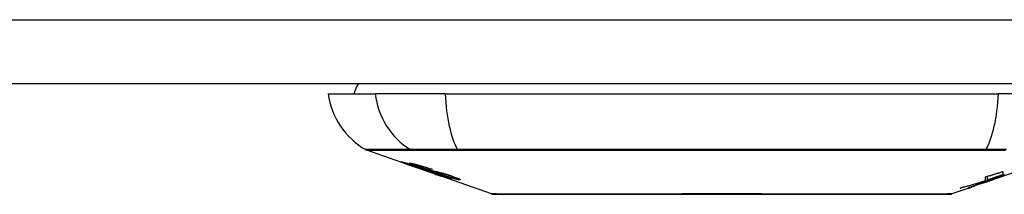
# Model space of a CAD drawing. Header units: inches. Extents: x 14 to 456, y 41 to 215.
# Tile 10 of 256: x 36.609 to 38.136, y 40.538 to 40.808. Entities that reach past the tile are written whole.
import ezdxf

# ---------------------------------------------------------------- set-up
doc = ezdxf.new("R2010")
doc.units = ezdxf.units.IN
doc.header["$MEASUREMENT"] = 0
doc.layers.add('Visible Edges(ANSI)', color=7, linetype='Continuous', lineweight=25)
doc.layers.add('Visible Tangent Edges(ANSI)', color=7, linetype='Continuous', lineweight=25)

msp = doc.modelspace()

# ---------------------------------------------------------------- linework, layer by layer
at = {"layer": 'Visible Edges(ANSI)'}
for p, q in [((61.5002, 40.7092), (13.8952, 40.7092)), ((37.0875, 40.6934), (37.1602, 40.6934)), ((37.269, 40.6934), (37.1602, 40.6934)), ((37.269, 40.6934), (38.1264, 40.6934)), ((38.2352, 40.6934), (38.1264, 40.6934)), ((37.2092, 40.5849), (37.1474, 40.6065)), ((37.2092, 40.5849), (37.217, 40.5822)), ((37.2096, 40.5855), (37.2096, 40.5863)), ((37.217, 40.5822), (37.2174, 40.582)), ((37.2525, 40.5697), (37.2174, 40.582)), ((37.2228, 40.5834), (37.2228, 40.5848)), ((38.1269, 40.5641), (38.1932, 40.5873)), ((37.2302, 40.5792), (37.2302, 40.5796)), ((37.2468, 40.577), (37.2468, 40.5776)), ((37.2529, 40.5696), (37.2627, 40.5662)), ((37.3409, 40.5388), (37.2627, 40.5662)), ((37.27, 40.5649), (37.27, 40.5657)), ((37.2836, 40.5637), (37.2836, 40.565)), ((38.1067, 40.5595), (38.1067, 40.5652)), ((38.1095, 40.5604), (38.1095, 40.5661)), ((38.134, 40.5681), (38.1256, 40.5651)), ((38.1256, 40.5651), (38.1256, 40.5654)), ((38.1282, 40.5647), (38.1282, 40.5651)), ((38.1304, 40.5659), (38.1304, 40.5666)), ((38.1335, 40.5734), (38.1335, 40.5684)), ((38.0887, 40.5508), (38.0812, 40.5482)), ((38.1269, 40.5641), (38.0855, 40.5496)), ((38.0868, 40.5502), (38.0868, 40.5508)), ((38.0987, 40.5547), (38.0987, 40.555)), ((38.0987, 40.5543), (38.0987, 40.5547)), ((38.1055, 40.5583), (38.1055, 40.5591)), ((38.1062, 40.5573), (38.1062, 40.5576)), ((38.1062, 40.5573), (38.1062, 40.557)), ((38.1182, 40.5612), (38.1182, 40.5615)), ((38.1252, 40.5636), (38.1252, 40.5637)), ((38.079, 40.5474), (38.0545, 40.5388)), ((38.079, 40.5474), (38.079, 40.5474)), ((38.0812, 40.5482), (38.0812, 40.5487))]:
    msp.add_line(p, q, dxfattribs=at)
at = {"layer": 'Visible Edges(ANSI)', "flags": 128}
for points in [[(37.2195, 40.5816), (37.2183, 40.582), (37.2172, 40.5824), (37.216, 40.5828), (37.2149, 40.5832), (37.2138, 40.5836), (37.2127, 40.584), (37.2117, 40.5843), (37.2107, 40.5847), (37.2097, 40.5851), (37.2087, 40.5854), (37.2077, 40.5858), (37.2067, 40.5862), (37.2058, 40.5865), (37.2049, 40.5868), (37.2041, 40.5871), (37.2034, 40.5874), (37.2027, 40.5877), (37.2022, 40.5879), (37.2017, 40.5881), (37.2012, 40.5883), (37.2009, 40.5885), (37.2007, 40.5886), (37.2008, 40.5886), (37.2011, 40.5886)], [(37.2011, 40.5886), (37.2019, 40.5885), (37.2029, 40.5882), (37.2041, 40.5879), (37.2053, 40.5876), (37.2064, 40.5872), (37.2075, 40.5869), (37.2087, 40.5866), (37.21, 40.5862), (37.2113, 40.5858), (37.2128, 40.5853), (37.2143, 40.5848), (37.2158, 40.5844), (37.2173, 40.5839), (37.2186, 40.5835), (37.2199, 40.583), (37.2211, 40.5826), (37.2223, 40.5823), (37.2235, 40.5819), (37.2246, 40.5815), (37.2259, 40.5811), (37.2271, 40.5807), (37.2283, 40.5802), (37.2295, 40.5798), (37.2307, 40.5794)], [(37.2099, 40.5855), (37.2098, 40.5856), (37.2097, 40.5856), (37.2096, 40.5856), (37.2096, 40.5855), (37.2097, 40.5855), (37.2098, 40.5854), (37.2099, 40.5853), (37.2101, 40.5852), (37.2104, 40.5851), (37.2108, 40.5849), (37.2112, 40.5848), (37.2118, 40.5846), (37.2124, 40.5843), (37.2131, 40.5841), (37.2138, 40.5838), (37.2146, 40.5835), (37.2153, 40.5833), (37.2159, 40.583), (37.2166, 40.5828), (37.2172, 40.5826), (37.2179, 40.5823), (37.2186, 40.5821), (37.2193, 40.5818), (37.22, 40.5816)], [(37.2302, 40.5792), (37.2289, 40.5797), (37.2276, 40.5801), (37.2263, 40.5805), (37.225, 40.581), (37.2238, 40.5814), (37.2225, 40.5818), (37.2213, 40.5822), (37.2202, 40.5826), (37.219, 40.5829), (37.218, 40.5833), (37.2169, 40.5836), (37.2159, 40.5839), (37.2151, 40.5842), (37.2143, 40.5844), (37.2136, 40.5846), (37.2129, 40.5848), (37.2124, 40.5849), (37.2119, 40.5851), (37.2114, 40.5852), (37.211, 40.5853), (37.2107, 40.5854), (37.2104, 40.5855), (37.2101, 40.5855), (37.2099, 40.5855)], [(37.2294, 40.5802), (37.2266, 40.5812), (37.224, 40.5821), (37.2218, 40.5829), (37.2201, 40.5836), (37.2189, 40.584), (37.2179, 40.5844), (37.217, 40.5848), (37.2162, 40.5851), (37.2155, 40.5854), (37.215, 40.5856), (37.2146, 40.5858), (37.2143, 40.586), (37.2141, 40.5862), (37.214, 40.5863), (37.2139, 40.5863), (37.2139, 40.5864), (37.2139, 40.5864), (37.214, 40.5865), (37.2142, 40.5865), (37.2143, 40.5865), (37.2145, 40.5865), (37.2148, 40.5865), (37.2151, 40.5864), (37.2154, 40.5864)], [(37.2154, 40.5864), (37.2162, 40.5862), (37.2172, 40.5861), (37.2183, 40.5859), (37.2195, 40.5856), (37.2208, 40.5853), (37.2222, 40.585), (37.2235, 40.5846), (37.225, 40.5842), (37.2265, 40.5838), (37.2282, 40.5833), (37.23, 40.5828), (37.2318, 40.5823), (37.2335, 40.5818), (37.2351, 40.5813), (37.2367, 40.5809), (37.2381, 40.5804), (37.2394, 40.58), (37.2407, 40.5796), (37.2421, 40.5792), (37.2434, 40.5788), (37.2447, 40.5783), (37.246, 40.5779), (37.2473, 40.5775), (37.2486, 40.577)], [(37.2394, 40.5749), (37.2386, 40.5751), (37.2379, 40.5754), (37.237, 40.5756), (37.2361, 40.5759), (37.2352, 40.5762), (37.2342, 40.5765), (37.2332, 40.5769), (37.2322, 40.5772), (37.2312, 40.5776), (37.2302, 40.5779), (37.2293, 40.5782), (37.2285, 40.5785), (37.2277, 40.5788), (37.2269, 40.579), (37.2262, 40.5793), (37.2255, 40.5795), (37.2247, 40.5798), (37.224, 40.58), (37.2232, 40.5803), (37.2225, 40.5806), (37.2217, 40.5808), (37.221, 40.5811), (37.2202, 40.5813), (37.2195, 40.5816)], [(37.22, 40.5816), (37.2207, 40.5814), (37.2214, 40.5811), (37.2221, 40.5809), (37.2228, 40.5806), (37.2235, 40.5804), (37.2242, 40.5802), (37.2248, 40.5799), (37.2255, 40.5797), (37.226, 40.5795), (37.2266, 40.5793), (37.2271, 40.5792), (37.2275, 40.579), (37.2279, 40.5789), (37.2283, 40.5787), (37.2287, 40.5786), (37.2291, 40.5785), (37.2295, 40.5784), (37.2298, 40.5783), (37.2302, 40.5782), (37.2305, 40.5781), (37.2308, 40.578), (37.2311, 40.5779), (37.2314, 40.5778), (37.2317, 40.5777)], [(37.224, 40.5834), (37.2236, 40.5835), (37.2232, 40.5835), (37.223, 40.5835), (37.2228, 40.5835), (37.2228, 40.5834), (37.2229, 40.5833), (37.2231, 40.5832), (37.2233, 40.5831), (37.2235, 40.5829), (37.2238, 40.5828), (37.2242, 40.5826), (37.2247, 40.5824), (37.2253, 40.5822), (37.2258, 40.5819), (37.2264, 40.5817), (37.227, 40.5815), (37.2274, 40.5813), (37.2279, 40.5812), (37.2284, 40.581), (37.229, 40.5808), (37.2295, 40.5806), (37.23, 40.5804), (37.2306, 40.5802), (37.2312, 40.58)], [(37.2468, 40.577), (37.2461, 40.5772), (37.2454, 40.5775), (37.2446, 40.5777), (37.2439, 40.578), (37.2432, 40.5782), (37.2424, 40.5784), (37.2417, 40.5787), (37.241, 40.5789), (37.2402, 40.5791), (37.2395, 40.5794), (37.2388, 40.5796), (37.2381, 40.5798), (37.2373, 40.58), (37.2366, 40.5803), (37.2356, 40.5805), (37.2345, 40.5809), (37.2332, 40.5812), (37.2319, 40.5816), (37.2304, 40.582), (37.2289, 40.5824), (37.2274, 40.5828), (37.226, 40.5831), (37.2249, 40.5833), (37.224, 40.5834)], [(37.2505, 40.5735), (37.2496, 40.5737), (37.2486, 40.574), (37.2477, 40.5742), (37.2467, 40.5745), (37.2456, 40.5748), (37.2446, 40.5752), (37.2434, 40.5755), (37.2423, 40.5759), (37.2413, 40.5762), (37.2403, 40.5765), (37.2393, 40.5768), (37.2384, 40.5771), (37.2376, 40.5774), (37.2368, 40.5776), (37.2361, 40.5779), (37.2353, 40.5781), (37.2346, 40.5784), (37.2338, 40.5787), (37.2331, 40.5789), (37.2323, 40.5792), (37.2316, 40.5794), (37.2308, 40.5797), (37.2301, 40.5799), (37.2294, 40.5802)], [(37.2307, 40.5794), (37.2307, 40.5794), (37.2307, 40.5794), (37.2306, 40.5794), (37.2306, 40.5794), (37.2306, 40.5794), (37.2306, 40.5794), (37.2305, 40.5794), (37.2305, 40.5793), (37.2305, 40.5793), (37.2305, 40.5793), (37.2305, 40.5793), (37.2304, 40.5793), (37.2304, 40.5793), (37.2304, 40.5793), (37.2304, 40.5793), (37.2304, 40.5793), (37.2303, 40.5793), (37.2303, 40.5793), (37.2303, 40.5793), (37.2303, 40.5793), (37.2302, 40.5792), (37.2302, 40.5792), (37.2302, 40.5792), (37.2302, 40.5792)], [(37.2312, 40.58), (37.2319, 40.5798), (37.2326, 40.5795), (37.2333, 40.5793), (37.2341, 40.579), (37.2348, 40.5788), (37.2355, 40.5785), (37.2363, 40.5783), (37.2369, 40.5781), (37.2375, 40.5779), (37.2381, 40.5777), (37.2386, 40.5775), (37.2391, 40.5774), (37.2396, 40.5773), (37.24, 40.5771), (37.2404, 40.577), (37.2408, 40.5769), (37.2412, 40.5768), (37.2416, 40.5767), (37.242, 40.5766), (37.2424, 40.5765), (37.2427, 40.5764), (37.2431, 40.5763), (37.2434, 40.5762), (37.2438, 40.5761)], [(37.2317, 40.5777), (37.232, 40.5776), (37.2324, 40.5775), (37.2328, 40.5774), (37.2332, 40.5772), (37.2337, 40.5771), (37.2341, 40.577), (37.2346, 40.5769), (37.2351, 40.5767), (37.2356, 40.5766), (37.2361, 40.5764), (37.2366, 40.5763), (37.2372, 40.5762), (37.2377, 40.576), (37.2382, 40.5759), (37.2388, 40.5757), (37.2393, 40.5756), (37.2398, 40.5754), (37.2404, 40.5753), (37.2409, 40.5752), (37.2415, 40.575), (37.2421, 40.5748), (37.2427, 40.5747), (37.2433, 40.5745), (37.2439, 40.5743)], [(37.2538, 40.5708), (37.2531, 40.571), (37.2525, 40.5712), (37.2518, 40.5714), (37.2511, 40.5716), (37.2504, 40.5718), (37.2498, 40.572), (37.2492, 40.5721), (37.2486, 40.5723), (37.2481, 40.5724), (37.2476, 40.5725), (37.2472, 40.5727), (37.2467, 40.5728), (37.2462, 40.5729), (37.2458, 40.573), (37.2453, 40.5732), (37.2447, 40.5733), (37.2442, 40.5735), (37.2436, 40.5736), (37.243, 40.5738), (37.2423, 40.574), (37.2416, 40.5742), (37.2408, 40.5744), (37.2401, 40.5747), (37.2394, 40.5749)], [(37.2438, 40.5761), (37.2442, 40.576), (37.2447, 40.5759), (37.2452, 40.5757), (37.2458, 40.5756), (37.2463, 40.5755), (37.2469, 40.5753), (37.2476, 40.5752), (37.2482, 40.575), (37.2489, 40.5749), (37.2496, 40.5747), (37.2503, 40.5746), (37.251, 40.5744), (37.2517, 40.5742), (37.2524, 40.5741), (37.2531, 40.5739), (37.2538, 40.5738), (37.2545, 40.5736), (37.2552, 40.5735), (37.2559, 40.5733), (37.2566, 40.5731), (37.2573, 40.573), (37.2581, 40.5728), (37.2588, 40.5726), (37.2595, 40.5724)], [(37.2439, 40.5743), (37.2446, 40.5741), (37.2453, 40.5739), (37.2461, 40.5737), (37.247, 40.5734), (37.2478, 40.5732), (37.2488, 40.5729), (37.2497, 40.5726), (37.2506, 40.5723), (37.2515, 40.572), (37.2524, 40.5717), (37.2532, 40.5715), (37.2539, 40.5713), (37.2545, 40.571), (37.2552, 40.5708), (37.2558, 40.5706), (37.2564, 40.5704), (37.257, 40.5702), (37.2577, 40.57), (37.2583, 40.5698), (37.2589, 40.5696), (37.2596, 40.5694), (37.2602, 40.5691), (37.2609, 40.5689), (37.2615, 40.5687)], [(37.2486, 40.577), (37.2486, 40.577), (37.2485, 40.577), (37.2484, 40.577), (37.2483, 40.577), (37.2482, 40.577), (37.2482, 40.577), (37.2481, 40.577), (37.248, 40.577), (37.2479, 40.577), (37.2479, 40.577), (37.2478, 40.577), (37.2477, 40.577), (37.2476, 40.577), (37.2476, 40.577), (37.2475, 40.577), (37.2474, 40.577), (37.2473, 40.577), (37.2473, 40.577), (37.2472, 40.577), (37.2471, 40.577), (37.247, 40.577), (37.247, 40.577), (37.2469, 40.577), (37.2468, 40.577)], [(37.2689, 40.5691), (37.2682, 40.5693), (37.2674, 40.5695), (37.2666, 40.5697), (37.2658, 40.5699), (37.2649, 40.5701), (37.2641, 40.5703), (37.2634, 40.5705), (37.2626, 40.5706), (37.2619, 40.5708), (37.2613, 40.5709), (37.2606, 40.5711), (37.26, 40.5712), (37.2593, 40.5713), (37.2587, 40.5715), (37.2581, 40.5716), (37.2574, 40.5718), (37.2566, 40.5719), (37.2559, 40.5721), (37.255, 40.5723), (37.2541, 40.5725), (37.2532, 40.5728), (37.2523, 40.573), (37.2513, 40.5732), (37.2505, 40.5735)], [(37.2783, 40.5618), (37.2781, 40.5618), (37.2778, 40.5619), (37.2774, 40.5619), (37.277, 40.562), (37.2766, 40.5621), (37.2761, 40.5623), (37.2755, 40.5624), (37.2749, 40.5626), (37.2742, 40.5628), (37.2734, 40.563), (37.2724, 40.5633), (37.2713, 40.5637), (37.2698, 40.5642), (37.2682, 40.5647), (37.2664, 40.5653), (37.2647, 40.5659), (37.263, 40.5664), (37.2615, 40.567), (37.2599, 40.5675), (37.2584, 40.568), (37.2569, 40.5685), (37.2553, 40.5691), (37.2537, 40.5696), (37.2522, 40.5702)], [(37.2522, 40.5702), (37.2522, 40.5702), (37.2522, 40.5702), (37.2523, 40.5702), (37.2523, 40.5702), (37.2523, 40.5702), (37.2523, 40.5702), (37.2524, 40.5702), (37.2524, 40.5702), (37.2524, 40.5702), (37.2524, 40.5702), (37.2524, 40.5702), (37.2525, 40.5702), (37.2525, 40.5702), (37.2525, 40.5702), (37.2525, 40.5702), (37.2526, 40.5702), (37.2526, 40.5702), (37.2526, 40.5702), (37.2526, 40.5702), (37.2527, 40.5702), (37.2527, 40.5702), (37.2527, 40.5702), (37.2527, 40.5702), (37.2528, 40.5702)], [(37.2525, 40.5697), (37.2525, 40.5697), (37.2526, 40.5697), (37.2526, 40.5697), (37.2526, 40.5697), (37.2526, 40.5697), (37.2526, 40.5697), (37.2527, 40.5697), (37.2527, 40.5697), (37.2527, 40.5697), (37.2527, 40.5697), (37.2527, 40.5697), (37.2527, 40.5697), (37.2528, 40.5697), (37.2528, 40.5697), (37.2528, 40.5696), (37.2528, 40.5696), (37.2528, 40.5696), (37.2528, 40.5696), (37.2529, 40.5696), (37.2529, 40.5696), (37.2529, 40.5696), (37.2529, 40.5696), (37.2529, 40.5696), (37.2529, 40.5696)], [(37.2528, 40.5702), (37.2544, 40.5696), (37.256, 40.569), (37.2577, 40.5685), (37.2592, 40.5679), (37.2608, 40.5674), (37.2622, 40.5669), (37.2635, 40.5665), (37.2645, 40.5662), (37.2652, 40.566), (37.2657, 40.5658), (37.2662, 40.5657), (37.2666, 40.5656), (37.267, 40.5654), (37.2674, 40.5653), (37.2677, 40.5652), (37.268, 40.5652), (37.2683, 40.5651), (37.2685, 40.565), (37.2688, 40.565), (37.269, 40.5649), (37.2692, 40.5649), (37.2693, 40.5649), (37.2695, 40.5648), (37.2696, 40.5648)], [(37.2608, 40.5685), (37.2605, 40.5686), (37.2602, 40.5687), (37.2599, 40.5688), (37.2596, 40.5689), (37.2593, 40.569), (37.259, 40.5692), (37.2587, 40.5693), (37.2584, 40.5694), (37.258, 40.5695), (37.2577, 40.5696), (37.2574, 40.5697), (37.2571, 40.5698), (37.2568, 40.5699), (37.2565, 40.57), (37.2562, 40.5701), (37.2559, 40.5702), (37.2557, 40.5702), (37.2554, 40.5703), (37.2551, 40.5704), (37.2548, 40.5705), (37.2546, 40.5706), (37.2543, 40.5707), (37.2541, 40.5707), (37.2538, 40.5708)], [(37.2595, 40.5724), (37.2604, 40.5722), (37.2612, 40.572), (37.2621, 40.5717), (37.2631, 40.5715), (37.2641, 40.5712), (37.2651, 40.571), (37.2661, 40.5707), (37.2671, 40.5704), (37.268, 40.5701), (37.2689, 40.5698), (37.2697, 40.5696), (37.2705, 40.5694), (37.2711, 40.5692), (37.2718, 40.569), (37.2724, 40.5688), (37.2731, 40.5686), (37.2737, 40.5684), (37.2744, 40.5682), (37.275, 40.568), (37.2756, 40.5678), (37.2763, 40.5676), (37.2769, 40.5673), (37.2775, 40.5671), (37.2781, 40.5669)], [(37.2696, 40.5648), (37.2697, 40.5648), (37.2698, 40.5648), (37.2698, 40.5648), (37.2699, 40.5648), (37.2699, 40.5648), (37.27, 40.5648), (37.27, 40.5648), (37.27, 40.5649), (37.27, 40.5649), (37.27, 40.5649), (37.2699, 40.565), (37.2698, 40.565), (37.2698, 40.5651), (37.2697, 40.5651), (37.2695, 40.5652), (37.2694, 40.5653), (37.2692, 40.5654), (37.269, 40.5655), (37.2685, 40.5657), (37.2675, 40.5661), (37.2662, 40.5666), (37.2646, 40.5672), (37.2628, 40.5678), (37.2608, 40.5685)], [(37.2907, 40.5607), (37.2902, 40.5607), (37.2897, 40.5608), (37.2891, 40.5609), (37.2885, 40.561), (37.2877, 40.5611), (37.287, 40.5613), (37.2861, 40.5615), (37.2852, 40.5617), (37.2842, 40.562), (37.2831, 40.5623), (37.2818, 40.5626), (37.2803, 40.563), (37.2786, 40.5635), (37.2768, 40.5641), (37.275, 40.5646), (37.2733, 40.5651), (37.2717, 40.5657), (37.2702, 40.5661), (37.2687, 40.5666), (37.2672, 40.5671), (37.2658, 40.5676), (37.2643, 40.5681), (37.2629, 40.5686), (37.2614, 40.5691)], [(37.2614, 40.5691), (37.2615, 40.5691), (37.2616, 40.5691), (37.2616, 40.5691), (37.2617, 40.5691), (37.2618, 40.5691), (37.2619, 40.5691), (37.262, 40.5691), (37.262, 40.5691), (37.2621, 40.569), (37.2622, 40.569), (37.2623, 40.569), (37.2624, 40.569), (37.2624, 40.569), (37.2625, 40.569), (37.2626, 40.569), (37.2627, 40.569), (37.2627, 40.569), (37.2628, 40.569), (37.2629, 40.569), (37.263, 40.569), (37.2631, 40.569), (37.2631, 40.569), (37.2632, 40.569), (37.2633, 40.569)], [(37.2615, 40.5687), (37.2669, 40.5668), (37.2715, 40.5651), (37.2741, 40.5641), (37.2751, 40.5637), (37.2759, 40.5634), (37.2765, 40.5631), (37.277, 40.5629), (37.2774, 40.5627), (37.2777, 40.5626), (37.2779, 40.5624), (37.2781, 40.5623), (37.2783, 40.5622), (37.2784, 40.5622), (37.2785, 40.5621), (37.2786, 40.562), (37.2787, 40.562), (37.2787, 40.5619), (37.2787, 40.5619), (37.2787, 40.5618), (37.2787, 40.5618), (37.2786, 40.5618), (37.2785, 40.5618), (37.2784, 40.5618), (37.2783, 40.5618)], [(37.2633, 40.569), (37.2646, 40.5685), (37.2659, 40.5681), (37.2672, 40.5676), (37.2686, 40.5672), (37.2699, 40.5668), (37.2711, 40.5664), (37.2724, 40.566), (37.2736, 40.5656), (37.2747, 40.5653), (37.2757, 40.565), (37.2765, 40.5648), (37.2772, 40.5646), (37.2778, 40.5644), (37.2784, 40.5643), (37.2789, 40.5642), (37.2794, 40.5641), (37.2798, 40.564), (37.2803, 40.5639), (37.2807, 40.5638), (37.281, 40.5637), (37.2813, 40.5637), (37.2817, 40.5636), (37.2819, 40.5636), (37.2822, 40.5636)], [(37.2762, 40.5669), (37.2759, 40.567), (37.2756, 40.5671), (37.2752, 40.5672), (37.2749, 40.5673), (37.2746, 40.5674), (37.2743, 40.5675), (37.274, 40.5676), (37.2737, 40.5677), (37.2734, 40.5678), (37.2731, 40.5679), (37.2728, 40.568), (37.2724, 40.5681), (37.2721, 40.5682), (37.2718, 40.5683), (37.2715, 40.5684), (37.2712, 40.5684), (37.2709, 40.5685), (37.2706, 40.5686), (37.2703, 40.5687), (37.27, 40.5688), (37.2698, 40.5689), (37.2695, 40.569), (37.2692, 40.569), (37.2689, 40.5691)], [(37.2822, 40.5636), (37.2824, 40.5636), (37.2826, 40.5635), (37.2828, 40.5635), (37.2829, 40.5635), (37.2831, 40.5635), (37.2832, 40.5635), (37.2833, 40.5636), (37.2834, 40.5636), (37.2835, 40.5636), (37.2835, 40.5636), (37.2836, 40.5637), (37.2836, 40.5637), (37.2835, 40.5638), (37.2835, 40.5639), (37.2834, 40.5639), (37.2832, 40.5641), (37.2829, 40.5642), (37.2824, 40.5645), (37.2817, 40.5648), (37.2809, 40.5651), (37.2799, 40.5655), (37.2787, 40.566), (37.2775, 40.5664), (37.2762, 40.5669)], [(37.2781, 40.5669), (37.2809, 40.566), (37.2836, 40.565), (37.2857, 40.5642), (37.2872, 40.5636), (37.2882, 40.5632), (37.2891, 40.5629), (37.2899, 40.5625), (37.2905, 40.5622), (37.291, 40.5619), (37.2915, 40.5617), (37.2918, 40.5615), (37.292, 40.5613), (37.2922, 40.5612), (37.2922, 40.561), (37.2923, 40.5609), (37.2922, 40.5608), (37.2922, 40.5608), (37.2921, 40.5607), (37.2919, 40.5607), (37.2918, 40.5607), (37.2916, 40.5607), (37.2913, 40.5606), (37.291, 40.5607), (37.2907, 40.5607)], [(38.1304, 40.5659), (38.1288, 40.5654), (38.1273, 40.5649), (38.1258, 40.5644), (38.1243, 40.5639), (38.1228, 40.5634), (38.1212, 40.5629), (38.1197, 40.5624), (38.1182, 40.5619), (38.1167, 40.5614), (38.1151, 40.5609), (38.1136, 40.5604), (38.1121, 40.56), (38.1105, 40.5595), (38.109, 40.559), (38.1075, 40.5585), (38.1059, 40.558), (38.1044, 40.5575), (38.1029, 40.5571), (38.1013, 40.5566), (38.0998, 40.5561), (38.0983, 40.5556), (38.0967, 40.5552), (38.0952, 40.5547), (38.0937, 40.5542)], [(38.1067, 40.5652), (38.1078, 40.5656), (38.109, 40.5659), (38.1101, 40.5663), (38.1112, 40.5666), (38.1123, 40.5669), (38.1134, 40.5673), (38.1145, 40.5676), (38.1157, 40.568), (38.1168, 40.5683), (38.1179, 40.5686), (38.119, 40.569), (38.1201, 40.5693), (38.1212, 40.5697), (38.1223, 40.57), (38.1235, 40.5703), (38.1246, 40.5707), (38.1257, 40.571), (38.1268, 40.5714), (38.1279, 40.5717), (38.129, 40.5721), (38.1301, 40.5724), (38.1313, 40.5728), (38.1324, 40.5731), (38.1335, 40.5734)], [(38.1335, 40.5684), (38.1325, 40.5681), (38.1315, 40.5677), (38.1305, 40.5674), (38.1295, 40.5671), (38.1285, 40.5667), (38.1275, 40.5664), (38.1265, 40.5661), (38.1255, 40.5657), (38.1245, 40.5654), (38.1235, 40.5651), (38.1225, 40.5647), (38.1215, 40.5644), (38.1205, 40.564), (38.1195, 40.5637), (38.1185, 40.5634), (38.1175, 40.563), (38.1165, 40.5627), (38.1155, 40.5624), (38.1145, 40.562), (38.1135, 40.5617), (38.1125, 40.5614), (38.1115, 40.561), (38.1105, 40.5607), (38.1095, 40.5604)], [(38.1095, 40.5604), (38.1105, 40.5607), (38.1115, 40.561), (38.1126, 40.5613), (38.1136, 40.5616), (38.1146, 40.5619), (38.1156, 40.5623), (38.1166, 40.5626), (38.1177, 40.5629), (38.1187, 40.5632), (38.1197, 40.5635), (38.1207, 40.5639), (38.1218, 40.5642), (38.1228, 40.5645), (38.1238, 40.5648), (38.1248, 40.5651), (38.1258, 40.5655), (38.1269, 40.5658), (38.1279, 40.5661), (38.1289, 40.5664), (38.1299, 40.5668), (38.1309, 40.5671), (38.1319, 40.5674), (38.133, 40.5677), (38.134, 40.5681)], [(38.1207, 40.5624), (38.1211, 40.5626), (38.1215, 40.5627), (38.1219, 40.5628), (38.1223, 40.563), (38.1228, 40.5631), (38.1232, 40.5633), (38.1236, 40.5634), (38.124, 40.5636), (38.1244, 40.5637), (38.1248, 40.5639), (38.1252, 40.564), (38.1256, 40.5642), (38.126, 40.5643), (38.1264, 40.5644), (38.1268, 40.5646), (38.1272, 40.5647), (38.1276, 40.5649), (38.128, 40.565), (38.1284, 40.5652), (38.1288, 40.5653), (38.1292, 40.5655), (38.1296, 40.5656), (38.13, 40.5657), (38.1304, 40.5659)], [(38.1256, 40.5651), (38.1266, 40.5654), (38.1275, 40.5658), (38.1285, 40.5661), (38.1295, 40.5664), (38.1305, 40.5667), (38.1315, 40.567), (38.1324, 40.5673), (38.1334, 40.5676), (38.1344, 40.5679), (38.1354, 40.5682), (38.1363, 40.5685)], [(38.1358, 40.5673), (38.1348, 40.567), (38.1337, 40.5666), (38.1327, 40.5662), (38.1316, 40.5659), (38.1306, 40.5655), (38.1296, 40.5651), (38.1285, 40.5648), (38.1275, 40.5644)], [(38.067, 40.5479), (38.0686, 40.5484), (38.0703, 40.5488), (38.072, 40.5493), (38.0736, 40.5498), (38.0753, 40.5502), (38.077, 40.5507), (38.0786, 40.5512), (38.0803, 40.5516), (38.0819, 40.5521), (38.0836, 40.5526), (38.0853, 40.5531), (38.0869, 40.5536), (38.0886, 40.5541), (38.0902, 40.5545), (38.0919, 40.555), (38.0935, 40.5555), (38.0952, 40.556), (38.0969, 40.5565), (38.0985, 40.557), (38.1002, 40.5575), (38.1018, 40.558), (38.1034, 40.5585), (38.1051, 40.559), (38.1067, 40.5595)], [(38.1055, 40.5583), (38.1039, 40.5578), (38.1023, 40.5574), (38.1007, 40.5569), (38.0991, 40.5564), (38.0975, 40.556), (38.0959, 40.5555), (38.0943, 40.5551), (38.0927, 40.5546), (38.0911, 40.5542), (38.0895, 40.5537), (38.0879, 40.5533), (38.0863, 40.5529), (38.0847, 40.5524), (38.0831, 40.552), (38.0815, 40.5516), (38.0799, 40.5511), (38.0783, 40.5507), (38.0767, 40.5503), (38.075, 40.5499), (38.0734, 40.5495), (38.0718, 40.5491), (38.0702, 40.5487), (38.0686, 40.5483), (38.067, 40.5479)], [(38.0795, 40.548), (38.0797, 40.5481), (38.0799, 40.5482), (38.0802, 40.5483), (38.0806, 40.5485), (38.081, 40.5486), (38.0815, 40.5488), (38.0821, 40.5491), (38.0827, 40.5493), (38.0833, 40.5495), (38.084, 40.5498), (38.0848, 40.5501), (38.0855, 40.5504), (38.0863, 40.5507), (38.0872, 40.551), (38.0881, 40.5513), (38.089, 40.5516), (38.0899, 40.5519), (38.0908, 40.5523), (38.0918, 40.5526), (38.0928, 40.553), (38.0937, 40.5533), (38.0947, 40.5536), (38.0957, 40.554), (38.0967, 40.5543)], [(38.0892, 40.5513), (38.0889, 40.5512), (38.0885, 40.551), (38.0882, 40.5509), (38.0879, 40.5508), (38.0877, 40.5507), (38.0875, 40.5506), (38.0873, 40.5505), (38.0871, 40.5504), (38.087, 40.5504), (38.0869, 40.5503), (38.0868, 40.5503), (38.0868, 40.5502), (38.0868, 40.5502), (38.0868, 40.5502), (38.0869, 40.5502), (38.0869, 40.5503), (38.0871, 40.5503), (38.0872, 40.5503), (38.0874, 40.5504), (38.0876, 40.5504), (38.0878, 40.5505), (38.0881, 40.5506), (38.0884, 40.5507), (38.0887, 40.5508)], [(38.0987, 40.5547), (38.0983, 40.5545), (38.0978, 40.5544), (38.0974, 40.5542), (38.0969, 40.5541), (38.0964, 40.5539), (38.096, 40.5537), (38.0955, 40.5536), (38.095, 40.5534), (38.0946, 40.5533), (38.0941, 40.5531), (38.0937, 40.5529), (38.0932, 40.5528), (38.0928, 40.5526), (38.0924, 40.5525), (38.092, 40.5523), (38.0916, 40.5522), (38.0913, 40.5521), (38.0909, 40.5519), (38.0906, 40.5518), (38.0903, 40.5517), (38.09, 40.5516), (38.0897, 40.5515), (38.0894, 40.5514), (38.0892, 40.5513)], [(38.0937, 40.5542), (38.0941, 40.5544), (38.0946, 40.5546), (38.0951, 40.5547), (38.0956, 40.5549), (38.0961, 40.5551), (38.0966, 40.5552), (38.0971, 40.5554), (38.0976, 40.5556), (38.0981, 40.5558), (38.0986, 40.5559), (38.0991, 40.5561), (38.0996, 40.5563), (38.1001, 40.5564), (38.1006, 40.5566), (38.101, 40.5568), (38.1015, 40.5569), (38.102, 40.5571), (38.1025, 40.5573), (38.103, 40.5575), (38.1035, 40.5576), (38.104, 40.5578), (38.1045, 40.558), (38.105, 40.5581), (38.1055, 40.5583)], [(38.0967, 40.5543), (38.0977, 40.5547), (38.0987, 40.555), (38.0997, 40.5554), (38.1007, 40.5557), (38.1017, 40.556), (38.1027, 40.5564), (38.1037, 40.5567), (38.1047, 40.557), (38.1056, 40.5574), (38.1066, 40.5577), (38.1075, 40.558), (38.1085, 40.5583), (38.1094, 40.5586), (38.1103, 40.5589), (38.1112, 40.5592), (38.1121, 40.5595), (38.113, 40.5598), (38.1138, 40.5601), (38.1147, 40.5603), (38.1155, 40.5606), (38.1163, 40.5609), (38.117, 40.5611), (38.1178, 40.5614), (38.1185, 40.5616)], [(38.1177, 40.5609), (38.117, 40.5607), (38.1162, 40.5604), (38.1154, 40.5601), (38.1147, 40.5598), (38.1139, 40.5596), (38.1131, 40.5593), (38.1123, 40.559), (38.1115, 40.5587), (38.1107, 40.5584), (38.1098, 40.5582), (38.109, 40.5579), (38.1082, 40.5576), (38.1074, 40.5573), (38.1066, 40.557), (38.1058, 40.5567), (38.105, 40.5565), (38.1042, 40.5562), (38.1034, 40.5559), (38.1026, 40.5556), (38.1018, 40.5553), (38.101, 40.5551), (38.1002, 40.5548), (38.0995, 40.5545), (38.0987, 40.5543)], [(38.1177, 40.5611), (38.1175, 40.561), (38.1172, 40.561), (38.1169, 40.5609), (38.1166, 40.5608), (38.1163, 40.5606), (38.1159, 40.5605), (38.1155, 40.5604), (38.1151, 40.5603), (38.1147, 40.5601), (38.1142, 40.56), (38.1137, 40.5598), (38.1132, 40.5596), (38.1127, 40.5595), (38.1122, 40.5593), (38.1116, 40.5591), (38.1111, 40.5589), (38.1105, 40.5587), (38.1099, 40.5585), (38.1093, 40.5583), (38.1087, 40.5581), (38.1081, 40.5579), (38.1075, 40.5577), (38.1069, 40.5575), (38.1062, 40.5573)], [(38.1062, 40.557), (38.1066, 40.5571), (38.1071, 40.5572), (38.1075, 40.5574), (38.1079, 40.5576), (38.1084, 40.5577), (38.1088, 40.5579), (38.1093, 40.558), (38.1097, 40.5582), (38.1102, 40.5583), (38.1107, 40.5585), (38.1111, 40.5587), (38.1116, 40.5588), (38.112, 40.559), (38.1125, 40.5591), (38.1129, 40.5593), (38.1133, 40.5594), (38.1137, 40.5596), (38.1141, 40.5597), (38.1145, 40.5599), (38.1149, 40.56), (38.1153, 40.5601), (38.1156, 40.5602), (38.1159, 40.5604), (38.1162, 40.5605)], [(38.1162, 40.5605), (38.1165, 40.5606), (38.1167, 40.5606), (38.1169, 40.5607), (38.1171, 40.5608), (38.1173, 40.5609), (38.1174, 40.5609), (38.1176, 40.561), (38.1177, 40.561), (38.1178, 40.5611), (38.1179, 40.5611), (38.118, 40.5611), (38.1181, 40.5612), (38.1182, 40.5612), (38.1182, 40.5612), (38.1182, 40.5612), (38.1182, 40.5612), (38.1182, 40.5612), (38.1182, 40.5612), (38.1182, 40.5612), (38.1181, 40.5612), (38.118, 40.5612), (38.118, 40.5612), (38.1178, 40.5611), (38.1177, 40.5611)], [(38.1252, 40.5636), (38.1252, 40.5636), (38.1251, 40.5635), (38.125, 40.5635), (38.1248, 40.5635), (38.1247, 40.5634), (38.1245, 40.5633), (38.1243, 40.5632), (38.124, 40.5632), (38.1238, 40.5631), (38.1235, 40.563), (38.1232, 40.5629), (38.1229, 40.5627), (38.1225, 40.5626), (38.1222, 40.5625), (38.1218, 40.5624), (38.1214, 40.5622), (38.121, 40.5621), (38.1206, 40.5619), (38.1201, 40.5618), (38.1197, 40.5616), (38.1192, 40.5614), (38.1187, 40.5613), (38.1182, 40.5611), (38.1177, 40.5609)], [(38.1185, 40.5616), (38.1192, 40.5618), (38.1198, 40.562), (38.1204, 40.5622), (38.121, 40.5624), (38.1215, 40.5626), (38.122, 40.5627), (38.1225, 40.5629), (38.123, 40.563), (38.1234, 40.5632), (38.1238, 40.5633), (38.1241, 40.5634), (38.1244, 40.5635), (38.1247, 40.5636), (38.1249, 40.5636), (38.1251, 40.5637), (38.1253, 40.5637), (38.1254, 40.5638), (38.1255, 40.5638), (38.1256, 40.5638), (38.1256, 40.5638), (38.1255, 40.5638), (38.1255, 40.5637), (38.1254, 40.5637), (38.1252, 40.5636)], [(38.1275, 40.5644), (38.1277, 40.5645), (38.1279, 40.5645), (38.128, 40.5646), (38.1281, 40.5646), (38.1282, 40.5647), (38.1282, 40.5647), (38.1281, 40.5647), (38.128, 40.5647), (38.1279, 40.5646), (38.1277, 40.5646), (38.1275, 40.5645), (38.1272, 40.5644), (38.1269, 40.5643), (38.1265, 40.5642), (38.1261, 40.5641), (38.1257, 40.564), (38.1252, 40.5638), (38.1247, 40.5637), (38.1241, 40.5635), (38.1235, 40.5633), (38.1228, 40.5631), (38.1222, 40.5629), (38.1215, 40.5626), (38.1207, 40.5624)], [(37.3425, 40.5385), (37.343, 40.5385), (37.3442, 40.5385), (37.3464, 40.5385), (37.3493, 40.5385), (37.3531, 40.5385), (37.3578, 40.5385), (37.3633, 40.5385), (37.3696, 40.5385), (37.3766, 40.5384), (37.3845, 40.5384), (37.3931, 40.5384), (37.4024, 40.5384), (37.4124, 40.5384), (37.423, 40.5384), (37.4344, 40.5383), (37.4464, 40.5383), (37.4589, 40.5383), (37.4721, 40.5384), (37.4858, 40.5384), (37.5, 40.5384), (37.5147, 40.5384), (37.5298, 40.5384), (37.5454, 40.5384), (37.5614, 40.5385), (37.5778, 40.5385), (37.5944, 40.5385), (37.6113, 40.5385), (37.6283, 40.5385), (37.6454, 40.5385), (37.6627, 40.5385), (37.6801, 40.5385), (37.6976, 40.5385), (37.7151, 40.5385), (37.7326, 40.5385), (37.7499, 40.5385), (37.7671, 40.5385), (37.784, 40.5385), (37.8008, 40.5385), (37.8174, 40.5385), (37.8337, 40.5385), (37.8498, 40.5384), (37.8654, 40.5384), (37.8806, 40.5384), (37.8954, 40.5384), (37.9096, 40.5384), (37.9233, 40.5384), (37.9365, 40.5383), (37.949, 40.5383), (37.961, 40.5383), (37.9724, 40.5384), (37.9831, 40.5384), (37.993, 40.5384), (38.0023, 40.5384), (38.0109, 40.5384), (38.0188, 40.5384), (38.0259, 40.5385), (38.0322, 40.5385), (38.0377, 40.5385), (38.0423, 40.5385), (38.0461, 40.5385), (38.0491, 40.5385), (38.0512, 40.5385), (38.0525, 40.5385), (38.0529, 40.5385)], [(38.0812, 40.5482), (38.081, 40.5481), (38.0807, 40.548), (38.0805, 40.5479), (38.0802, 40.5479), (38.08, 40.5478), (38.0798, 40.5478), (38.0797, 40.5477), (38.0795, 40.5477), (38.0794, 40.5476), (38.0793, 40.5476), (38.0792, 40.5476), (38.0791, 40.5476), (38.079, 40.5476), (38.079, 40.5476), (38.0789, 40.5476), (38.0789, 40.5476), (38.0789, 40.5476), (38.079, 40.5476), (38.079, 40.5477), (38.0791, 40.5477), (38.0791, 40.5478), (38.0792, 40.5478), (38.0793, 40.5479), (38.0795, 40.548)], [(38.079, 40.5474), (38.0792, 40.5475), (38.0795, 40.5476), (38.0798, 40.5477), (38.0801, 40.5477), (38.0803, 40.5478), (38.0806, 40.5479), (38.0809, 40.548), (38.0812, 40.5481), (38.0814, 40.5482), (38.0817, 40.5483), (38.082, 40.5484), (38.0822, 40.5485), (38.0825, 40.5486), (38.0828, 40.5487), (38.0831, 40.5488), (38.0833, 40.5489), (38.0836, 40.549), (38.0839, 40.5491), (38.0841, 40.5492), (38.0844, 40.5493), (38.0847, 40.5494), (38.085, 40.5494), (38.0852, 40.5495), (38.0855, 40.5496)]]:
    msp.add_lwpolyline(points, dxfattribs=at)
at = {"layer": 'Visible Edges(ANSI)'}
for centre, radius, start, end in [((37.1662, 40.6856), 0.0394, 143.1301, 168.463), ((37.2045, 40.7098), 0.1181, 187.9413, 240.1831), ((37.1506, 40.6158), 0.00984, 240.1831, 250.71), ((37.3425, 40.5434), 0.00492, 250.71, 269.8269), ((38.0529, 40.5434), 0.00492, 270.1731, 289.29)]:
    msp.add_arc(centre, radius, start, end, dxfattribs=at)
at = {"layer": 'Visible Tangent Edges(ANSI)'}
for p, q in [((13.8952, 40.8082), (61.5002, 40.8082)), ((37.217, 40.6065), (37.2172, 40.6065)), ((37.2889, 40.6065), (37.2894, 40.6065)), ((38.1061, 40.6065), (38.1065, 40.6065)), ((37.2099, 40.5855), (37.2099, 40.5862)), ((37.2195, 40.5816), (37.2195, 40.5818)), ((37.224, 40.5834), (37.224, 40.5845)), ((37.2294, 40.5802), (37.2294, 40.5806)), ((37.2394, 40.5749), (37.2394, 40.5756)), ((37.2505, 40.5735), (37.2505, 40.5745)), ((37.2538, 40.5708), (37.2538, 40.5713)), ((37.2608, 40.5685), (37.2608, 40.5689)), ((37.2689, 40.5691), (37.2689, 40.5698)), ((37.2762, 40.5669), (37.2762, 40.5676)), ((37.2783, 40.5618), (37.2783, 40.5622)), ((37.2907, 40.5607), (37.2907, 40.5621)), ((38.0892, 40.5513), (38.0892, 40.5517)), ((38.1177, 40.5611), (38.1177, 40.5613)), ((38.1177, 40.5609), (38.1177, 40.561))]:
    msp.add_line(p, q, dxfattribs=at)
at = {"layer": 'Visible Tangent Edges(ANSI)', "flags": 128}
for points in [[(37.2149, 40.6075), (37.2093, 40.6075), (37.204, 40.6075), (37.1988, 40.6075), (37.1939, 40.6074), (37.1893, 40.6074), (37.1848, 40.6074), (37.1806, 40.6074), (37.1766, 40.6074), (37.1729, 40.6074), (37.1694, 40.6074), (37.1662, 40.6074), (37.1631, 40.6073), (37.1604, 40.6073), (37.1578, 40.6073), (37.1555, 40.6073), (37.1535, 40.6073), (37.1516, 40.6073), (37.1501, 40.6073), (37.1487, 40.6073), (37.1477, 40.6073), (37.1468, 40.6073), (37.1462, 40.6073), (37.1459, 40.6073), (37.1457, 40.6073)], [(37.1474, 40.6065), (37.1475, 40.6065), (37.1479, 40.6065), (37.1485, 40.6065), (37.1493, 40.6065), (37.1504, 40.6065), (37.1518, 40.6065), (37.1533, 40.6065), (37.1552, 40.6065), (37.1572, 40.6065), (37.1596, 40.6065), (37.1621, 40.6065), (37.1649, 40.6065), (37.168, 40.6065), (37.1713, 40.6065), (37.1748, 40.6065), (37.1785, 40.6065), (37.1825, 40.6065), (37.1868, 40.6065), (37.1912, 40.6065), (37.1959, 40.6065), (37.2009, 40.6065), (37.206, 40.6065), (37.2114, 40.6065), (37.217, 40.6065)], [(37.2881, 40.6075), (37.2839, 40.6075), (37.2798, 40.6075), (37.2757, 40.6075), (37.2717, 40.6075), (37.2678, 40.6075), (37.264, 40.6075), (37.2603, 40.6075), (37.2566, 40.6076), (37.2531, 40.6076), (37.2496, 40.6076), (37.2463, 40.6076), (37.2431, 40.6076), (37.24, 40.6076), (37.237, 40.6076), (37.2342, 40.6076), (37.2314, 40.6076), (37.2289, 40.6075), (37.2264, 40.6075), (37.2241, 40.6075), (37.222, 40.6075), (37.22, 40.6075), (37.2181, 40.6075), (37.2164, 40.6075), (37.2149, 40.6075)], [(37.2172, 40.6065), (37.2187, 40.6065), (37.2204, 40.6065), (37.2222, 40.6065), (37.2242, 40.6065), (37.2264, 40.6065), (37.2286, 40.6065), (37.231, 40.6065), (37.2335, 40.6065), (37.2362, 40.6065), (37.239, 40.6065), (37.2419, 40.6065), (37.2449, 40.6065), (37.2481, 40.6065), (37.2513, 40.6065), (37.2547, 40.6065), (37.2582, 40.6065), (37.2617, 40.6065), (37.2654, 40.6065), (37.2691, 40.6065), (37.2729, 40.6065), (37.2768, 40.6065), (37.2808, 40.6065), (37.2848, 40.6065), (37.2889, 40.6065)], [(38.1073, 40.6075), (38.0744, 40.6075), (38.0411, 40.6074), (38.0074, 40.6074), (37.9735, 40.6074), (37.9394, 40.6074), (37.905, 40.6073), (37.8705, 40.6073), (37.8359, 40.6073), (37.8011, 40.6073), (37.7664, 40.6073), (37.7317, 40.6073), (37.6969, 40.6073), (37.6622, 40.6073), (37.6275, 40.6073), (37.5929, 40.6073), (37.5583, 40.6073), (37.5238, 40.6073), (37.4895, 40.6073), (37.4554, 40.6074), (37.4215, 40.6074), (37.3877, 40.6074), (37.3543, 40.6074), (37.3211, 40.6075), (37.2881, 40.6075)], [(37.2894, 40.6065), (37.3222, 40.6065), (37.3553, 40.6065), (37.3886, 40.6065), (37.4222, 40.6065), (37.4561, 40.6065), (37.4901, 40.6065), (37.5243, 40.6065), (37.5586, 40.6065), (37.5931, 40.6065), (37.6277, 40.6065), (37.6623, 40.6065), (37.6969, 40.6065), (37.7316, 40.6065), (37.7662, 40.6065), (37.8009, 40.6065), (37.8355, 40.6065), (37.87, 40.6065), (37.9045, 40.6065), (37.9387, 40.6065), (37.9728, 40.6065), (38.0065, 40.6065), (38.0401, 40.6065), (38.0732, 40.6065), (38.1061, 40.6065)], [(38.1065, 40.6065), (38.1106, 40.6065), (38.1147, 40.6065), (38.1186, 40.6065), (38.1225, 40.6065), (38.1263, 40.6065), (38.1301, 40.6065), (38.1337, 40.6065), (38.1373, 40.6065)], [(38.1388, 40.6076), (38.1352, 40.6075), (38.1314, 40.6075), (38.1276, 40.6075), (38.1237, 40.6075), (38.1197, 40.6075), (38.1156, 40.6075), (38.1115, 40.6075), (38.1073, 40.6075)], [(37.4243, 40.5385), (37.4177, 40.5385), (37.4115, 40.5385), (37.4054, 40.5385), (37.3996, 40.5386), (37.3941, 40.5386), (37.3888, 40.5386), (37.3838, 40.5386), (37.379, 40.5386), (37.3745, 40.5386), (37.3702, 40.5387), (37.3662, 40.5387), (37.3625, 40.5387), (37.3591, 40.5387), (37.3559, 40.5387), (37.3531, 40.5387), (37.3505, 40.5387), (37.3483, 40.5388), (37.3463, 40.5388), (37.3447, 40.5388), (37.3433, 40.5388), (37.3423, 40.5388), (37.3415, 40.5388), (37.3411, 40.5388), (37.3409, 40.5388)], [(37.4688, 40.5385), (37.4668, 40.5385), (37.4648, 40.5385), (37.4629, 40.5385), (37.4609, 40.5385), (37.4589, 40.5385), (37.457, 40.5385), (37.4551, 40.5385), (37.4531, 40.5385), (37.4512, 40.5385), (37.4493, 40.5385), (37.4475, 40.5385), (37.4456, 40.5385), (37.4437, 40.5385), (37.4419, 40.5385), (37.4401, 40.5385), (37.4383, 40.5385), (37.4365, 40.5385), (37.4347, 40.5385), (37.4329, 40.5385), (37.4312, 40.5385), (37.4294, 40.5385), (37.4277, 40.5385), (37.426, 40.5385), (37.4243, 40.5385)], [(37.9266, 40.5385), (37.9104, 40.5385), (37.8934, 40.5386), (37.8758, 40.5386), (37.8576, 40.5386), (37.8388, 40.5387), (37.8195, 40.5387), (37.7998, 40.5387), (37.7798, 40.5387), (37.7595, 40.5388), (37.739, 40.5388), (37.7184, 40.5388), (37.6976, 40.5388), (37.6769, 40.5388), (37.6562, 40.5388), (37.6356, 40.5388), (37.6153, 40.5387), (37.5953, 40.5387), (37.5757, 40.5387), (37.5564, 40.5387), (37.5376, 40.5386), (37.5194, 40.5386), (37.5019, 40.5386), (37.485, 40.5385), (37.4688, 40.5385)], [(37.9712, 40.5385), (37.9695, 40.5385), (37.9678, 40.5385), (37.966, 40.5385), (37.9643, 40.5385), (37.9626, 40.5385), (37.9608, 40.5385), (37.959, 40.5385), (37.9572, 40.5385), (37.9554, 40.5385), (37.9536, 40.5385), (37.9517, 40.5385), (37.9499, 40.5385), (37.948, 40.5385), (37.9461, 40.5385), (37.9442, 40.5385), (37.9423, 40.5385), (37.9404, 40.5385), (37.9385, 40.5385), (37.9365, 40.5385), (37.9346, 40.5385), (37.9326, 40.5385), (37.9306, 40.5385), (37.9286, 40.5385), (37.9266, 40.5385)], [(38.0545, 40.5388), (38.0544, 40.5388), (38.0539, 40.5388), (38.0532, 40.5388), (38.0521, 40.5388), (38.0507, 40.5388), (38.0491, 40.5388), (38.0471, 40.5388), (38.0448, 40.5387), (38.0423, 40.5387), (38.0395, 40.5387), (38.0363, 40.5387), (38.0329, 40.5387), (38.0292, 40.5387), (38.0253, 40.5387), (38.021, 40.5386), (38.0165, 40.5386), (38.0117, 40.5386), (38.0067, 40.5386), (38.0014, 40.5386), (37.9958, 40.5386), (37.99, 40.5385), (37.984, 40.5385), (37.9777, 40.5385), (37.9712, 40.5385)]]:
    msp.add_lwpolyline(points, dxfattribs=at)
at = {"layer": 'Visible Tangent Edges(ANSI)'}
for centre, major_axis, ratio, start_param, end_param in [((37.2707, 40.7098), (0, -0.1181), 0.943995, 4.850991, 5.75935), ((37.3076, 40.7098), (0, -0.1181), 0.32996, 4.850991, 5.75935), ((38.0878, 40.7098), (0, 0.1181), 0.32996, 3.665428, 4.573787), ((37.2196, 40.616), (0.00008, -0.00984), 0.945463, 5.751833, 6.01554), ((37.2898, 40.616), (-0.00003, -0.00984), 0.32572, 5.760249, 6.023956), ((38.1057, 40.616), (0.00003, -0.00984), 0.32572, 0.259229, 0.522936)]:
    msp.add_ellipse(centre, major_axis=major_axis, ratio=ratio, start_param=start_param, end_param=end_param, dxfattribs=at)

doc.saveas('drawing.dxf')
